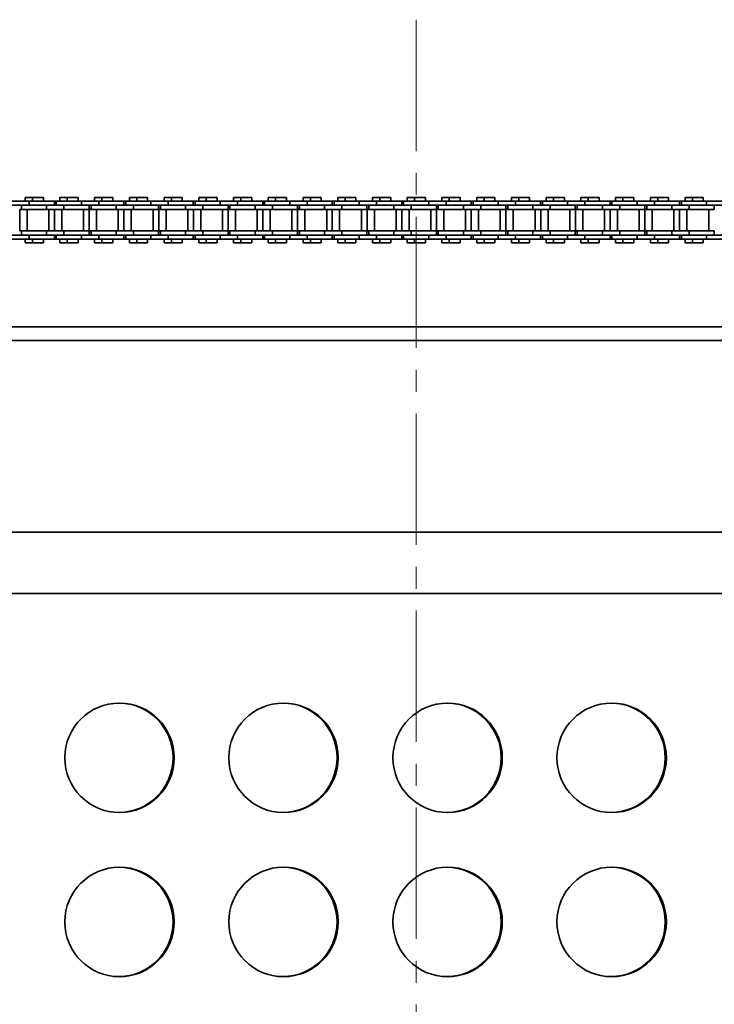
# Model space of a CAD drawing. Header units: millimetres. Extents: x -14862 to 14862, y -10512 to 10512.
# Tile 79 of 199: x -4519 to -4265, y -418 to -59. Entities that reach past the tile are written whole.
import ezdxf

# ---------------------------------------------------------------- set-up
doc = ezdxf.new("R2010")
doc.units = ezdxf.units.MM
doc.header["$LTSCALE"] = 4
doc.linetypes.add('点画线', pattern=[18, 12, -2, 2, -2])
doc.layers.add('中心线层', color=1, linetype='点画线', lineweight=18)
doc.layers.add('几何体', color=7, linetype='Continuous', lineweight=35)

msp = doc.modelspace()

# ---------------------------------------------------------------- linework, layer by layer
at = {"layer": '中心线层'}
msp.add_line((-4373.859, -58.603), (-4373.859, -2808.181), dxfattribs=at)
at = {"layer": '几何体'}
for p, q in [((-4515.293, -124.953), (-4521.642, -124.953)), ((-4516.78, -123.578), (-4516.78, -124.953)), ((-4514.098, -123.578), (-4516.78, -123.578)), ((-4515.293, -124.953), (-4515.293, -126.453)), ((-4506.118, -124.953), (-4515.293, -124.953)), ((-4514.098, -123.578), (-4514.098, -124.953)), ((-4512.118, -123.578), (-4514.098, -123.578)), ((-4510.138, -123.578), (-4512.118, -123.578)), ((-4510.138, -124.953), (-4510.138, -123.578)), ((-4506.118, -126.453), (-4506.118, -124.953)), ((-4505.418, -124.953), (-4506.118, -124.953)), ((-4505.418, -124.953), (-4505.418, -126.453)), ((-4496.243, -124.953), (-4505.418, -124.953)), ((-4504.08, -123.578), (-4504.08, -124.953)), ((-4501.398, -123.578), (-4504.08, -123.578)), ((-4501.398, -123.578), (-4501.398, -124.953)), ((-4499.418, -123.578), (-4501.398, -123.578)), ((-4497.438, -123.578), (-4499.418, -123.578)), ((-4497.438, -124.953), (-4497.438, -123.578)), ((-4496.243, -124.953), (-4496.243, -126.453)), ((-4489.893, -124.953), (-4496.243, -124.953)), ((-4491.38, -123.578), (-4491.38, -124.953)), ((-4488.698, -123.578), (-4491.38, -123.578)), ((-4489.893, -124.953), (-4489.893, -126.453)), ((-4480.718, -124.953), (-4489.893, -124.953)), ((-4488.698, -123.578), (-4488.698, -124.953)), ((-4486.718, -123.578), (-4488.698, -123.578)), ((-4484.738, -123.578), (-4486.718, -123.578)), ((-4484.738, -124.953), (-4484.738, -123.578)), ((-4480.718, -126.453), (-4480.718, -124.953)), ((-4480.018, -124.953), (-4480.718, -124.953)), ((-4480.018, -124.953), (-4480.018, -126.453)), ((-4470.843, -124.953), (-4480.018, -124.953)), ((-4478.679, -123.578), (-4478.679, -124.953)), ((-4475.998, -123.578), (-4478.679, -123.578)), ((-4475.998, -123.578), (-4475.998, -124.953)), ((-4474.018, -123.578), (-4475.998, -123.578)), ((-4472.038, -123.578), (-4474.018, -123.578)), ((-4472.038, -124.953), (-4472.038, -123.578)), ((-4470.843, -124.953), (-4470.843, -126.453)), ((-4464.493, -124.953), (-4470.843, -124.953)), ((-4465.979, -123.578), (-4465.979, -124.953)), ((-4463.298, -123.578), (-4465.979, -123.578)), ((-4464.493, -124.953), (-4464.493, -126.453)), ((-4455.318, -124.953), (-4464.493, -124.953)), ((-4463.298, -123.578), (-4463.298, -124.953)), ((-4461.318, -123.578), (-4463.298, -123.578)), ((-4459.338, -123.578), (-4461.318, -123.578)), ((-4459.338, -124.953), (-4459.338, -123.578)), ((-4455.318, -126.453), (-4455.318, -124.953)), ((-4454.618, -124.953), (-4455.318, -124.953)), ((-4454.618, -124.953), (-4454.618, -126.453)), ((-4445.443, -124.953), (-4454.618, -124.953)), ((-4453.279, -123.578), (-4453.279, -124.953)), ((-4450.598, -123.578), (-4453.279, -123.578)), ((-4450.598, -123.578), (-4450.598, -124.953)), ((-4448.618, -123.578), (-4450.598, -123.578)), ((-4446.638, -123.578), (-4448.618, -123.578)), ((-4446.638, -124.953), (-4446.638, -123.578)), ((-4445.443, -124.953), (-4445.443, -126.453)), ((-4439.093, -124.953), (-4445.443, -124.953)), ((-4440.579, -123.578), (-4440.579, -124.953)), ((-4437.897, -123.578), (-4440.579, -123.578)), ((-4439.093, -124.953), (-4439.093, -126.453)), ((-4429.918, -124.953), (-4439.093, -124.953)), ((-4437.897, -123.578), (-4437.897, -124.953)), ((-4435.918, -123.578), (-4437.897, -123.578)), ((-4433.938, -123.578), (-4435.918, -123.578)), ((-4433.938, -124.953), (-4433.938, -123.578)), ((-4429.918, -126.453), (-4429.918, -124.953)), ((-4429.218, -124.953), (-4429.918, -124.953)), ((-4429.218, -124.953), (-4429.218, -126.453)), ((-4420.043, -124.953), (-4429.218, -124.953)), ((-4427.879, -123.578), (-4427.879, -124.953)), ((-4425.198, -123.578), (-4427.879, -123.578)), ((-4425.198, -123.578), (-4425.198, -124.953)), ((-4423.218, -123.578), (-4425.198, -123.578)), ((-4421.238, -123.578), (-4423.218, -123.578)), ((-4421.238, -124.953), (-4421.238, -123.578)), ((-4420.043, -124.953), (-4420.043, -126.453)), ((-4413.693, -124.953), (-4420.043, -124.953)), ((-4415.179, -123.578), (-4415.179, -124.953)), ((-4412.498, -123.578), (-4415.179, -123.578)), ((-4413.693, -124.953), (-4413.693, -126.453)), ((-4404.518, -124.953), (-4413.693, -124.953)), ((-4412.498, -123.578), (-4412.498, -124.953)), ((-4410.517, -123.578), (-4412.498, -123.578)), ((-4408.538, -123.578), (-4410.517, -123.578)), ((-4408.538, -124.953), (-4408.538, -123.578)), ((-4404.518, -126.453), (-4404.518, -124.953)), ((-4403.818, -124.953), (-4404.518, -124.953)), ((-4403.818, -124.953), (-4403.818, -126.453)), ((-4394.643, -124.953), (-4403.818, -124.953)), ((-4402.479, -123.578), (-4402.479, -124.953)), ((-4399.798, -123.578), (-4402.479, -123.578)), ((-4399.798, -123.578), (-4399.798, -124.953)), ((-4397.818, -123.578), (-4399.798, -123.578)), ((-4395.838, -123.578), (-4397.818, -123.578)), ((-4395.838, -124.953), (-4395.838, -123.578)), ((-4394.643, -124.953), (-4394.643, -126.453)), ((-4388.293, -124.953), (-4394.643, -124.953)), ((-4389.78, -123.578), (-4389.78, -124.953)), ((-4387.098, -123.578), (-4389.78, -123.578)), ((-4388.293, -124.953), (-4388.293, -126.453)), ((-4379.118, -124.953), (-4388.293, -124.953)), ((-4387.098, -123.578), (-4387.098, -124.953)), ((-4385.118, -123.578), (-4387.098, -123.578)), ((-4383.138, -123.578), (-4385.118, -123.578)), ((-4383.138, -124.953), (-4383.138, -123.578)), ((-4379.118, -126.453), (-4379.118, -124.953)), ((-4378.418, -124.953), (-4379.118, -124.953)), ((-4378.418, -124.953), (-4378.418, -126.453)), ((-4369.243, -124.953), (-4378.418, -124.953)), ((-4377.08, -123.578), (-4377.08, -124.953)), ((-4374.398, -123.578), (-4377.08, -123.578)), ((-4374.398, -123.578), (-4374.398, -124.953)), ((-4372.418, -123.578), (-4374.398, -123.578)), ((-4370.438, -123.578), (-4372.418, -123.578)), ((-4370.438, -124.953), (-4370.438, -123.578)), ((-4369.243, -124.953), (-4369.243, -126.453)), ((-4362.893, -124.953), (-4369.243, -124.953)), ((-4364.38, -123.578), (-4364.38, -124.953)), ((-4361.698, -123.578), (-4364.38, -123.578)), ((-4362.893, -124.953), (-4362.893, -126.453)), ((-4353.718, -124.953), (-4362.893, -124.953)), ((-4361.698, -123.578), (-4361.698, -124.953)), ((-4359.718, -123.578), (-4361.698, -123.578)), ((-4357.738, -123.578), (-4359.718, -123.578)), ((-4357.738, -124.953), (-4357.738, -123.578)), ((-4353.718, -126.453), (-4353.718, -124.953)), ((-4353.018, -124.953), (-4353.718, -124.953)), ((-4353.018, -124.953), (-4353.018, -126.453)), ((-4343.843, -124.953), (-4353.018, -124.953)), ((-4351.68, -123.578), (-4351.68, -124.953)), ((-4348.998, -123.578), (-4351.68, -123.578)), ((-4348.998, -123.578), (-4348.998, -124.953)), ((-4347.018, -123.578), (-4348.998, -123.578)), ((-4345.038, -123.578), (-4347.018, -123.578)), ((-4345.038, -124.953), (-4345.038, -123.578)), ((-4343.843, -124.953), (-4343.843, -126.453)), ((-4337.493, -124.953), (-4343.843, -124.953)), ((-4338.98, -123.578), (-4338.98, -124.953)), ((-4336.298, -123.578), (-4338.98, -123.578)), ((-4337.493, -124.953), (-4337.493, -126.453)), ((-4328.318, -124.953), (-4337.493, -124.953)), ((-4336.298, -123.578), (-4336.298, -124.953)), ((-4334.318, -123.578), (-4336.298, -123.578)), ((-4332.338, -123.578), (-4334.318, -123.578)), ((-4332.338, -124.953), (-4332.338, -123.578)), ((-4328.318, -126.453), (-4328.318, -124.953)), ((-4327.618, -124.953), (-4328.318, -124.953)), ((-4327.618, -124.953), (-4327.618, -126.453)), ((-4318.443, -124.953), (-4327.618, -124.953)), ((-4326.279, -123.578), (-4326.279, -124.953)), ((-4323.598, -123.578), (-4326.279, -123.578)), ((-4323.598, -123.578), (-4323.598, -124.953)), ((-4321.618, -123.578), (-4323.598, -123.578)), ((-4319.638, -123.578), (-4321.618, -123.578)), ((-4319.638, -124.953), (-4319.638, -123.578)), ((-4318.443, -124.953), (-4318.443, -126.453)), ((-4312.093, -124.953), (-4318.443, -124.953)), ((-4313.579, -123.578), (-4313.579, -124.953)), ((-4310.898, -123.578), (-4313.579, -123.578)), ((-4312.093, -124.953), (-4312.093, -126.453)), ((-4302.918, -124.953), (-4312.093, -124.953)), ((-4310.898, -123.578), (-4310.898, -124.953)), ((-4308.918, -123.578), (-4310.898, -123.578)), ((-4306.938, -123.578), (-4308.918, -123.578)), ((-4306.938, -124.953), (-4306.938, -123.578)), ((-4302.918, -126.453), (-4302.918, -124.953)), ((-4302.218, -124.953), (-4302.918, -124.953)), ((-4302.218, -124.953), (-4302.218, -126.453)), ((-4293.043, -124.953), (-4302.218, -124.953)), ((-4300.879, -123.578), (-4300.879, -124.953)), ((-4298.198, -123.578), (-4300.879, -123.578)), ((-4298.198, -123.578), (-4298.198, -124.953)), ((-4296.218, -123.578), (-4298.198, -123.578)), ((-4294.238, -123.578), (-4296.218, -123.578)), ((-4294.238, -124.953), (-4294.238, -123.578)), ((-4293.043, -124.953), (-4293.043, -126.453)), ((-4286.693, -124.953), (-4293.043, -124.953)), ((-4288.179, -123.578), (-4288.179, -124.953)), ((-4285.498, -123.578), (-4288.179, -123.578)), ((-4286.693, -124.953), (-4286.693, -126.453)), ((-4277.518, -124.953), (-4286.693, -124.953)), ((-4285.498, -123.578), (-4285.498, -124.953)), ((-4283.518, -123.578), (-4285.498, -123.578)), ((-4281.538, -123.578), (-4283.518, -123.578)), ((-4281.538, -124.953), (-4281.538, -123.578)), ((-4277.518, -126.453), (-4277.518, -124.953)), ((-4276.818, -124.953), (-4277.518, -124.953)), ((-4276.818, -124.953), (-4276.818, -126.453)), ((-4267.643, -124.953), (-4276.818, -124.953)), ((-4275.479, -123.578), (-4275.479, -124.953)), ((-4272.798, -123.578), (-4275.479, -123.578)), ((-4272.798, -123.578), (-4272.798, -124.953)), ((-4270.818, -123.578), (-4272.798, -123.578)), ((-4268.838, -123.578), (-4270.818, -123.578)), ((-4268.838, -124.953), (-4268.838, -123.578)), ((-4267.643, -124.953), (-4267.643, -126.453)), ((-4261.293, -124.953), (-4267.643, -124.953)), ((-4515.293, -126.453), (-4521.642, -126.453)), ((-4518.775, -127.953), (-4518.775, -135.803)), ((-4518.118, -127.953), (-4518.775, -127.953)), ((-4518.118, -126.453), (-4518.118, -127.953)), ((-4508.943, -127.953), (-4518.118, -127.953)), ((-4516.093, -127.953), (-4516.093, -135.803)), ((-4508.943, -126.453), (-4515.293, -126.453)), ((-4508.943, -126.453), (-4515.293, -126.453)), ((-4508.943, -126.453), (-4508.943, -127.953)), ((-4502.593, -126.453), (-4508.943, -126.453)), ((-4502.593, -127.953), (-4508.943, -127.953)), ((-4508.143, -135.803), (-4508.143, -127.953)), ((-4506.075, -127.953), (-4506.075, -135.803)), ((-4503.393, -127.953), (-4503.393, -135.803)), ((-4502.593, -126.453), (-4502.593, -127.953)), ((-4496.243, -126.453), (-4502.593, -126.453)), ((-4496.243, -126.453), (-4502.593, -126.453)), ((-4493.418, -127.953), (-4502.593, -127.953)), ((-4489.893, -126.453), (-4496.243, -126.453)), ((-4495.443, -135.803), (-4495.443, -127.953)), ((-4493.418, -127.953), (-4493.418, -126.453)), ((-4493.375, -127.953), (-4493.375, -135.803)), ((-4492.718, -127.953), (-4493.375, -127.953)), ((-4492.718, -126.453), (-4492.718, -127.953)), ((-4483.543, -127.953), (-4492.718, -127.953)), ((-4490.693, -127.953), (-4490.693, -135.803)), ((-4483.543, -126.453), (-4489.893, -126.453)), ((-4483.543, -126.453), (-4489.893, -126.453)), ((-4483.543, -126.453), (-4483.543, -127.953)), ((-4477.193, -126.453), (-4483.543, -126.453)), ((-4477.193, -127.953), (-4483.543, -127.953)), ((-4482.743, -135.803), (-4482.743, -127.953)), ((-4480.675, -127.953), (-4480.675, -135.803)), ((-4477.993, -127.953), (-4477.993, -135.803)), ((-4477.193, -126.453), (-4477.193, -127.953)), ((-4470.843, -126.453), (-4477.193, -126.453)), ((-4470.843, -126.453), (-4477.193, -126.453)), ((-4468.018, -127.953), (-4477.193, -127.953)), ((-4464.493, -126.453), (-4470.843, -126.453)), ((-4470.043, -135.803), (-4470.043, -127.953)), ((-4468.018, -127.953), (-4468.018, -126.453)), ((-4467.974, -127.953), (-4467.974, -135.803)), ((-4467.318, -127.953), (-4467.974, -127.953)), ((-4467.318, -126.453), (-4467.318, -127.953)), ((-4458.143, -127.953), (-4467.318, -127.953)), ((-4465.293, -127.953), (-4465.293, -135.803)), ((-4458.143, -126.453), (-4464.493, -126.453)), ((-4458.143, -126.453), (-4464.493, -126.453)), ((-4458.143, -126.453), (-4458.143, -127.953)), ((-4451.793, -126.453), (-4458.143, -126.453)), ((-4451.793, -127.953), (-4458.143, -127.953)), ((-4457.343, -135.803), (-4457.343, -127.953)), ((-4455.274, -127.953), (-4455.274, -135.803)), ((-4452.593, -127.953), (-4452.593, -135.803)), ((-4451.793, -126.453), (-4451.793, -127.953)), ((-4445.443, -126.453), (-4451.793, -126.453)), ((-4445.443, -126.453), (-4451.793, -126.453)), ((-4442.618, -127.953), (-4451.793, -127.953)), ((-4439.093, -126.453), (-4445.443, -126.453)), ((-4444.643, -135.803), (-4444.643, -127.953)), ((-4442.618, -127.953), (-4442.618, -126.453)), ((-4442.574, -127.953), (-4442.574, -135.803)), ((-4441.918, -127.953), (-4442.574, -127.953)), ((-4441.918, -126.453), (-4441.918, -127.953)), ((-4432.743, -127.953), (-4441.918, -127.953)), ((-4439.893, -127.953), (-4439.893, -135.803)), ((-4432.743, -126.453), (-4439.093, -126.453)), ((-4432.743, -126.453), (-4439.093, -126.453)), ((-4432.743, -126.453), (-4432.743, -127.953)), ((-4426.393, -126.453), (-4432.743, -126.453)), ((-4426.393, -127.953), (-4432.743, -127.953)), ((-4431.943, -135.803), (-4431.943, -127.953)), ((-4429.874, -127.953), (-4429.874, -135.803)), ((-4427.192, -127.953), (-4427.192, -135.803)), ((-4426.393, -126.453), (-4426.393, -127.953)), ((-4420.043, -126.453), (-4426.393, -126.453)), ((-4420.043, -126.453), (-4426.393, -126.453)), ((-4417.218, -127.953), (-4426.393, -127.953)), ((-4413.693, -126.453), (-4420.043, -126.453)), ((-4419.243, -135.803), (-4419.243, -127.953)), ((-4417.218, -127.953), (-4417.218, -126.453)), ((-4417.174, -127.953), (-4417.174, -135.803)), ((-4416.518, -127.953), (-4417.174, -127.953)), ((-4416.518, -126.453), (-4416.518, -127.953)), ((-4407.343, -127.953), (-4416.518, -127.953)), ((-4414.493, -127.953), (-4414.493, -135.803)), ((-4407.343, -126.453), (-4413.693, -126.453)), ((-4407.343, -126.453), (-4413.693, -126.453)), ((-4407.343, -126.453), (-4407.343, -127.953)), ((-4400.993, -126.453), (-4407.343, -126.453)), ((-4400.993, -127.953), (-4407.343, -127.953)), ((-4406.543, -135.803), (-4406.543, -127.953)), ((-4404.474, -127.953), (-4404.474, -135.803)), ((-4401.793, -127.953), (-4401.793, -135.803)), ((-4400.993, -126.453), (-4400.993, -127.953)), ((-4394.643, -126.453), (-4400.993, -126.453)), ((-4394.643, -126.453), (-4400.993, -126.453)), ((-4391.818, -127.953), (-4400.993, -127.953)), ((-4388.293, -126.453), (-4394.643, -126.453)), ((-4393.843, -135.803), (-4393.843, -127.953)), ((-4391.818, -127.953), (-4391.818, -126.453)), ((-4391.774, -127.953), (-4391.774, -135.803)), ((-4391.118, -127.953), (-4391.774, -127.953)), ((-4391.118, -126.453), (-4391.118, -127.953)), ((-4381.943, -127.953), (-4391.118, -127.953)), ((-4389.093, -127.953), (-4389.093, -135.803)), ((-4381.943, -126.453), (-4388.293, -126.453)), ((-4381.943, -126.453), (-4388.293, -126.453)), ((-4381.943, -126.453), (-4381.943, -127.953)), ((-4375.593, -126.453), (-4381.943, -126.453)), ((-4375.593, -127.953), (-4381.943, -127.953)), ((-4381.143, -135.803), (-4381.143, -127.953)), ((-4379.074, -127.953), (-4379.074, -135.803)), ((-4376.393, -127.953), (-4376.393, -135.803)), ((-4375.593, -126.453), (-4375.593, -127.953)), ((-4369.243, -126.453), (-4375.593, -126.453)), ((-4369.243, -126.453), (-4375.593, -126.453)), ((-4366.418, -127.953), (-4375.593, -127.953)), ((-4362.893, -126.453), (-4369.243, -126.453)), ((-4368.443, -135.803), (-4368.443, -127.953)), ((-4366.418, -127.953), (-4366.418, -126.453)), ((-4366.375, -127.953), (-4366.375, -135.803)), ((-4365.718, -127.953), (-4366.375, -127.953)), ((-4365.718, -126.453), (-4365.718, -127.953)), ((-4356.543, -127.953), (-4365.718, -127.953)), ((-4363.693, -127.953), (-4363.693, -135.803)), ((-4356.543, -126.453), (-4362.893, -126.453)), ((-4356.543, -126.453), (-4362.893, -126.453)), ((-4356.543, -126.453), (-4356.543, -127.953)), ((-4350.193, -126.453), (-4356.543, -126.453)), ((-4350.193, -127.953), (-4356.543, -127.953)), ((-4355.743, -135.803), (-4355.743, -127.953)), ((-4353.675, -127.953), (-4353.675, -135.803)), ((-4350.993, -127.953), (-4350.993, -135.803)), ((-4350.193, -126.453), (-4350.193, -127.953)), ((-4343.843, -126.453), (-4350.193, -126.453)), ((-4343.843, -126.453), (-4350.193, -126.453)), ((-4341.018, -127.953), (-4350.193, -127.953)), ((-4337.493, -126.453), (-4343.843, -126.453)), ((-4343.043, -135.803), (-4343.043, -127.953)), ((-4341.018, -127.953), (-4341.018, -126.453)), ((-4340.975, -127.953), (-4340.975, -135.803)), ((-4340.318, -127.953), (-4340.975, -127.953)), ((-4340.318, -126.453), (-4340.318, -127.953)), ((-4331.143, -127.953), (-4340.318, -127.953)), ((-4338.293, -127.953), (-4338.293, -135.803)), ((-4331.143, -126.453), (-4337.493, -126.453)), ((-4331.143, -126.453), (-4337.493, -126.453)), ((-4331.143, -126.453), (-4331.143, -127.953)), ((-4324.793, -126.453), (-4331.143, -126.453)), ((-4324.793, -127.953), (-4331.143, -127.953)), ((-4330.343, -135.803), (-4330.343, -127.953)), ((-4328.275, -127.953), (-4328.275, -135.803)), ((-4325.593, -127.953), (-4325.593, -135.803)), ((-4324.793, -126.453), (-4324.793, -127.953)), ((-4318.443, -126.453), (-4324.793, -126.453)), ((-4318.443, -126.453), (-4324.793, -126.453)), ((-4315.618, -127.953), (-4324.793, -127.953)), ((-4312.093, -126.453), (-4318.443, -126.453)), ((-4317.643, -135.803), (-4317.643, -127.953)), ((-4315.618, -127.953), (-4315.618, -126.453)), ((-4315.574, -127.953), (-4315.574, -135.803)), ((-4314.918, -127.953), (-4315.574, -127.953)), ((-4314.918, -126.453), (-4314.918, -127.953)), ((-4305.743, -127.953), (-4314.918, -127.953)), ((-4312.893, -127.953), (-4312.893, -135.803)), ((-4305.743, -126.453), (-4312.093, -126.453)), ((-4305.743, -126.453), (-4312.093, -126.453)), ((-4305.743, -126.453), (-4305.743, -127.953)), ((-4299.393, -126.453), (-4305.743, -126.453)), ((-4299.393, -127.953), (-4305.743, -127.953)), ((-4304.943, -135.803), (-4304.943, -127.953)), ((-4302.874, -127.953), (-4302.874, -135.803)), ((-4300.193, -127.953), (-4300.193, -135.803)), ((-4299.393, -126.453), (-4299.393, -127.953)), ((-4293.043, -126.453), (-4299.393, -126.453)), ((-4293.043, -126.453), (-4299.393, -126.453)), ((-4290.218, -127.953), (-4299.393, -127.953)), ((-4286.693, -126.453), (-4293.043, -126.453)), ((-4292.243, -135.803), (-4292.243, -127.953)), ((-4290.218, -127.953), (-4290.218, -126.453)), ((-4290.174, -127.953), (-4290.174, -135.803)), ((-4289.518, -127.953), (-4290.174, -127.953)), ((-4289.518, -126.453), (-4289.518, -127.953)), ((-4280.343, -127.953), (-4289.518, -127.953)), ((-4287.493, -127.953), (-4287.493, -135.803)), ((-4280.343, -126.453), (-4286.693, -126.453)), ((-4280.343, -126.453), (-4286.693, -126.453)), ((-4280.343, -126.453), (-4280.343, -127.953)), ((-4273.993, -126.453), (-4280.343, -126.453)), ((-4273.993, -127.953), (-4280.343, -127.953)), ((-4279.543, -135.803), (-4279.543, -127.953)), ((-4277.474, -127.953), (-4277.474, -135.803)), ((-4274.793, -127.953), (-4274.793, -135.803)), ((-4273.993, -126.453), (-4273.993, -127.953)), ((-4267.643, -126.453), (-4273.993, -126.453)), ((-4267.643, -126.453), (-4273.993, -126.453)), ((-4264.818, -127.953), (-4273.993, -127.953)), ((-4261.293, -126.453), (-4267.643, -126.453)), ((-4266.843, -135.803), (-4266.843, -127.953)), ((-4264.818, -127.953), (-4264.818, -126.453)), ((-4518.118, -135.803), (-4518.775, -135.803)), ((-4518.118, -135.803), (-4518.118, -137.303)), ((-4508.943, -135.803), (-4518.118, -135.803)), ((-4508.943, -137.303), (-4508.943, -135.803)), ((-4502.593, -135.803), (-4508.943, -135.803)), ((-4502.593, -137.303), (-4502.593, -135.803)), ((-4493.418, -135.803), (-4502.593, -135.803)), ((-4493.418, -137.303), (-4493.418, -135.803)), ((-4492.718, -135.803), (-4493.375, -135.803)), ((-4492.718, -135.803), (-4492.718, -137.303)), ((-4483.543, -135.803), (-4492.718, -135.803)), ((-4483.543, -137.303), (-4483.543, -135.803)), ((-4477.193, -135.803), (-4483.543, -135.803)), ((-4477.193, -137.303), (-4477.193, -135.803)), ((-4468.018, -135.803), (-4477.193, -135.803)), ((-4468.018, -137.303), (-4468.018, -135.803)), ((-4467.318, -135.803), (-4467.974, -135.803)), ((-4467.318, -135.803), (-4467.318, -137.303)), ((-4458.143, -135.803), (-4467.318, -135.803)), ((-4458.143, -137.303), (-4458.143, -135.803)), ((-4451.793, -135.803), (-4458.143, -135.803)), ((-4451.793, -137.303), (-4451.793, -135.803)), ((-4442.618, -135.803), (-4451.793, -135.803)), ((-4442.618, -137.303), (-4442.618, -135.803)), ((-4441.918, -135.803), (-4442.574, -135.803)), ((-4441.918, -135.803), (-4441.918, -137.303)), ((-4432.743, -135.803), (-4441.918, -135.803)), ((-4432.743, -137.303), (-4432.743, -135.803)), ((-4426.393, -135.803), (-4432.743, -135.803)), ((-4426.393, -137.303), (-4426.393, -135.803)), ((-4417.218, -135.803), (-4426.393, -135.803)), ((-4417.218, -137.303), (-4417.218, -135.803)), ((-4416.518, -135.803), (-4417.174, -135.803)), ((-4416.518, -135.803), (-4416.518, -137.303)), ((-4407.343, -135.803), (-4416.518, -135.803)), ((-4407.343, -137.303), (-4407.343, -135.803)), ((-4400.993, -135.803), (-4407.343, -135.803)), ((-4400.993, -137.303), (-4400.993, -135.803)), ((-4391.818, -135.803), (-4400.993, -135.803)), ((-4391.818, -137.303), (-4391.818, -135.803)), ((-4391.118, -135.803), (-4391.774, -135.803)), ((-4391.118, -135.803), (-4391.118, -137.303)), ((-4381.943, -135.803), (-4391.118, -135.803)), ((-4381.943, -137.303), (-4381.943, -135.803)), ((-4375.593, -135.803), (-4381.943, -135.803)), ((-4375.593, -137.303), (-4375.593, -135.803)), ((-4366.418, -135.803), (-4375.593, -135.803)), ((-4366.418, -137.303), (-4366.418, -135.803)), ((-4365.718, -135.803), (-4366.375, -135.803)), ((-4365.718, -135.803), (-4365.718, -137.303)), ((-4356.543, -135.803), (-4365.718, -135.803)), ((-4356.543, -137.303), (-4356.543, -135.803)), ((-4350.193, -135.803), (-4356.543, -135.803)), ((-4350.193, -137.303), (-4350.193, -135.803)), ((-4341.018, -135.803), (-4350.193, -135.803)), ((-4341.018, -137.303), (-4341.018, -135.803)), ((-4340.318, -135.803), (-4340.975, -135.803)), ((-4340.318, -135.803), (-4340.318, -137.303)), ((-4331.143, -135.803), (-4340.318, -135.803)), ((-4331.143, -137.303), (-4331.143, -135.803)), ((-4324.793, -135.803), (-4331.143, -135.803)), ((-4324.793, -137.303), (-4324.793, -135.803)), ((-4315.618, -135.803), (-4324.793, -135.803)), ((-4315.618, -137.303), (-4315.618, -135.803)), ((-4314.918, -135.803), (-4315.574, -135.803)), ((-4314.918, -135.803), (-4314.918, -137.303)), ((-4305.743, -135.803), (-4314.918, -135.803)), ((-4305.743, -137.303), (-4305.743, -135.803)), ((-4299.393, -135.803), (-4305.743, -135.803)), ((-4299.393, -137.303), (-4299.393, -135.803)), ((-4290.218, -135.803), (-4299.393, -135.803)), ((-4290.218, -137.303), (-4290.218, -135.803)), ((-4289.518, -135.803), (-4290.174, -135.803)), ((-4289.518, -135.803), (-4289.518, -137.303)), ((-4280.343, -135.803), (-4289.518, -135.803)), ((-4280.343, -137.303), (-4280.343, -135.803)), ((-4273.993, -135.803), (-4280.343, -135.803)), ((-4273.993, -137.303), (-4273.993, -135.803)), ((-4264.818, -135.803), (-4273.993, -135.803)), ((-4264.818, -137.303), (-4264.818, -135.803)), ((-4515.293, -137.303), (-4521.642, -137.303)), ((-4515.293, -138.803), (-4521.642, -138.803)), ((-4516.78, -138.803), (-4516.78, -140.178)), ((-4514.098, -140.178), (-4516.78, -140.178)), ((-4508.943, -137.303), (-4515.293, -137.303)), ((-4515.293, -138.803), (-4515.293, -137.303)), ((-4508.943, -137.303), (-4515.293, -137.303)), ((-4506.118, -138.803), (-4515.293, -138.803)), ((-4514.098, -138.803), (-4514.098, -140.178)), ((-4512.118, -140.178), (-4514.098, -140.178)), ((-4510.138, -140.178), (-4512.118, -140.178)), ((-4510.138, -140.178), (-4510.138, -138.803)), ((-4502.593, -137.303), (-4508.943, -137.303)), ((-4506.118, -138.803), (-4506.118, -137.303)), ((-4505.418, -138.803), (-4506.118, -138.803)), ((-4505.418, -137.303), (-4505.418, -138.803)), ((-4496.243, -138.803), (-4505.418, -138.803)), ((-4504.08, -138.803), (-4504.08, -140.178)), ((-4501.398, -140.178), (-4504.08, -140.178)), ((-4496.243, -137.303), (-4502.593, -137.303)), ((-4496.243, -137.303), (-4502.593, -137.303)), ((-4501.398, -138.803), (-4501.398, -140.178)), ((-4499.418, -140.178), (-4501.398, -140.178)), ((-4497.438, -140.178), (-4499.418, -140.178)), ((-4497.438, -140.178), (-4497.438, -138.803)), ((-4496.243, -138.803), (-4496.243, -137.303)), ((-4489.893, -137.303), (-4496.243, -137.303)), ((-4489.893, -138.803), (-4496.243, -138.803)), ((-4491.38, -138.803), (-4491.38, -140.178)), ((-4488.698, -140.178), (-4491.38, -140.178)), ((-4483.543, -137.303), (-4489.893, -137.303)), ((-4489.893, -138.803), (-4489.893, -137.303)), ((-4483.543, -137.303), (-4489.893, -137.303)), ((-4480.718, -138.803), (-4489.893, -138.803)), ((-4488.698, -138.803), (-4488.698, -140.178)), ((-4486.718, -140.178), (-4488.698, -140.178)), ((-4484.738, -140.178), (-4486.718, -140.178)), ((-4484.738, -140.178), (-4484.738, -138.803)), ((-4477.193, -137.303), (-4483.543, -137.303)), ((-4480.718, -138.803), (-4480.718, -137.303)), ((-4480.018, -138.803), (-4480.718, -138.803)), ((-4480.018, -137.303), (-4480.018, -138.803)), ((-4470.843, -138.803), (-4480.018, -138.803)), ((-4478.679, -138.803), (-4478.679, -140.178)), ((-4475.998, -140.178), (-4478.679, -140.178)), ((-4470.843, -137.303), (-4477.193, -137.303)), ((-4470.843, -137.303), (-4477.193, -137.303)), ((-4475.998, -138.803), (-4475.998, -140.178)), ((-4474.018, -140.178), (-4475.998, -140.178)), ((-4472.038, -140.178), (-4474.018, -140.178)), ((-4472.038, -140.178), (-4472.038, -138.803)), ((-4470.843, -138.803), (-4470.843, -137.303)), ((-4464.493, -137.303), (-4470.843, -137.303)), ((-4464.493, -138.803), (-4470.843, -138.803)), ((-4465.979, -138.803), (-4465.979, -140.178)), ((-4463.298, -140.178), (-4465.979, -140.178)), ((-4458.143, -137.303), (-4464.493, -137.303)), ((-4464.493, -138.803), (-4464.493, -137.303)), ((-4458.143, -137.303), (-4464.493, -137.303)), ((-4455.318, -138.803), (-4464.493, -138.803)), ((-4463.298, -138.803), (-4463.298, -140.178)), ((-4461.318, -140.178), (-4463.298, -140.178)), ((-4459.338, -140.178), (-4461.318, -140.178)), ((-4459.338, -140.178), (-4459.338, -138.803)), ((-4451.793, -137.303), (-4458.143, -137.303)), ((-4455.318, -138.803), (-4455.318, -137.303)), ((-4454.618, -138.803), (-4455.318, -138.803)), ((-4454.618, -137.303), (-4454.618, -138.803)), ((-4445.443, -138.803), (-4454.618, -138.803)), ((-4453.279, -138.803), (-4453.279, -140.178)), ((-4450.598, -140.178), (-4453.279, -140.178)), ((-4445.443, -137.303), (-4451.793, -137.303)), ((-4445.443, -137.303), (-4451.793, -137.303)), ((-4450.598, -138.803), (-4450.598, -140.178)), ((-4448.618, -140.178), (-4450.598, -140.178)), ((-4446.638, -140.178), (-4448.618, -140.178)), ((-4446.638, -140.178), (-4446.638, -138.803)), ((-4445.443, -138.803), (-4445.443, -137.303)), ((-4439.093, -137.303), (-4445.443, -137.303)), ((-4439.093, -138.803), (-4445.443, -138.803)), ((-4440.579, -138.803), (-4440.579, -140.178)), ((-4437.897, -140.178), (-4440.579, -140.178)), ((-4432.743, -137.303), (-4439.093, -137.303)), ((-4439.093, -138.803), (-4439.093, -137.303)), ((-4432.743, -137.303), (-4439.093, -137.303)), ((-4429.918, -138.803), (-4439.093, -138.803)), ((-4437.897, -138.803), (-4437.897, -140.178)), ((-4435.918, -140.178), (-4437.897, -140.178)), ((-4433.938, -140.178), (-4435.918, -140.178)), ((-4433.938, -140.178), (-4433.938, -138.803)), ((-4426.393, -137.303), (-4432.743, -137.303)), ((-4429.918, -138.803), (-4429.918, -137.303)), ((-4429.218, -138.803), (-4429.918, -138.803)), ((-4429.218, -137.303), (-4429.218, -138.803)), ((-4420.043, -138.803), (-4429.218, -138.803)), ((-4427.879, -138.803), (-4427.879, -140.178)), ((-4425.198, -140.178), (-4427.879, -140.178)), ((-4420.043, -137.303), (-4426.393, -137.303)), ((-4420.043, -137.303), (-4426.393, -137.303)), ((-4425.198, -138.803), (-4425.198, -140.178)), ((-4423.218, -140.178), (-4425.198, -140.178)), ((-4421.238, -140.178), (-4423.218, -140.178)), ((-4421.238, -140.178), (-4421.238, -138.803)), ((-4420.043, -138.803), (-4420.043, -137.303)), ((-4413.693, -137.303), (-4420.043, -137.303)), ((-4413.693, -138.803), (-4420.043, -138.803)), ((-4415.179, -138.803), (-4415.179, -140.178)), ((-4412.498, -140.178), (-4415.179, -140.178)), ((-4407.343, -137.303), (-4413.693, -137.303)), ((-4413.693, -138.803), (-4413.693, -137.303)), ((-4407.343, -137.303), (-4413.693, -137.303)), ((-4404.518, -138.803), (-4413.693, -138.803)), ((-4412.498, -138.803), (-4412.498, -140.178)), ((-4410.517, -140.178), (-4412.498, -140.178)), ((-4408.538, -140.178), (-4410.517, -140.178)), ((-4408.538, -140.178), (-4408.538, -138.803)), ((-4400.993, -137.303), (-4407.343, -137.303)), ((-4404.518, -138.803), (-4404.518, -137.303)), ((-4403.818, -138.803), (-4404.518, -138.803)), ((-4403.818, -137.303), (-4403.818, -138.803)), ((-4394.643, -138.803), (-4403.818, -138.803)), ((-4402.479, -138.803), (-4402.479, -140.178)), ((-4399.798, -140.178), (-4402.479, -140.178)), ((-4394.643, -137.303), (-4400.993, -137.303)), ((-4394.643, -137.303), (-4400.993, -137.303)), ((-4399.798, -138.803), (-4399.798, -140.178)), ((-4397.818, -140.178), (-4399.798, -140.178)), ((-4395.838, -140.178), (-4397.818, -140.178)), ((-4395.838, -140.178), (-4395.838, -138.803)), ((-4394.643, -138.803), (-4394.643, -137.303)), ((-4388.293, -137.303), (-4394.643, -137.303)), ((-4388.293, -138.803), (-4394.643, -138.803)), ((-4389.78, -138.803), (-4389.78, -140.178)), ((-4387.098, -140.178), (-4389.78, -140.178)), ((-4381.943, -137.303), (-4388.293, -137.303)), ((-4388.293, -138.803), (-4388.293, -137.303)), ((-4381.943, -137.303), (-4388.293, -137.303)), ((-4379.118, -138.803), (-4388.293, -138.803)), ((-4387.098, -138.803), (-4387.098, -140.178)), ((-4385.118, -140.178), (-4387.098, -140.178)), ((-4383.138, -140.178), (-4385.118, -140.178)), ((-4383.138, -140.178), (-4383.138, -138.803)), ((-4375.593, -137.303), (-4381.943, -137.303)), ((-4379.118, -138.803), (-4379.118, -137.303)), ((-4378.418, -138.803), (-4379.118, -138.803)), ((-4378.418, -137.303), (-4378.418, -138.803)), ((-4369.243, -138.803), (-4378.418, -138.803)), ((-4377.08, -138.803), (-4377.08, -140.178)), ((-4374.398, -140.178), (-4377.08, -140.178)), ((-4369.243, -137.303), (-4375.593, -137.303)), ((-4369.243, -137.303), (-4375.593, -137.303)), ((-4374.398, -138.803), (-4374.398, -140.178)), ((-4372.418, -140.178), (-4374.398, -140.178)), ((-4370.438, -140.178), (-4372.418, -140.178)), ((-4370.438, -140.178), (-4370.438, -138.803)), ((-4369.243, -138.803), (-4369.243, -137.303)), ((-4362.893, -137.303), (-4369.243, -137.303)), ((-4362.893, -138.803), (-4369.243, -138.803)), ((-4364.38, -138.803), (-4364.38, -140.178)), ((-4361.698, -140.178), (-4364.38, -140.178)), ((-4356.543, -137.303), (-4362.893, -137.303)), ((-4362.893, -138.803), (-4362.893, -137.303)), ((-4356.543, -137.303), (-4362.893, -137.303)), ((-4353.718, -138.803), (-4362.893, -138.803)), ((-4361.698, -138.803), (-4361.698, -140.178)), ((-4359.718, -140.178), (-4361.698, -140.178)), ((-4357.738, -140.178), (-4359.718, -140.178)), ((-4357.738, -140.178), (-4357.738, -138.803)), ((-4350.193, -137.303), (-4356.543, -137.303)), ((-4353.718, -138.803), (-4353.718, -137.303)), ((-4353.018, -138.803), (-4353.718, -138.803)), ((-4353.018, -137.303), (-4353.018, -138.803)), ((-4343.843, -138.803), (-4353.018, -138.803)), ((-4351.68, -138.803), (-4351.68, -140.178)), ((-4348.998, -140.178), (-4351.68, -140.178)), ((-4343.843, -137.303), (-4350.193, -137.303)), ((-4343.843, -137.303), (-4350.193, -137.303)), ((-4348.998, -138.803), (-4348.998, -140.178)), ((-4347.018, -140.178), (-4348.998, -140.178)), ((-4345.038, -140.178), (-4347.018, -140.178)), ((-4345.038, -140.178), (-4345.038, -138.803)), ((-4343.843, -138.803), (-4343.843, -137.303)), ((-4337.493, -137.303), (-4343.843, -137.303)), ((-4337.493, -138.803), (-4343.843, -138.803)), ((-4338.98, -138.803), (-4338.98, -140.178)), ((-4336.298, -140.178), (-4338.98, -140.178)), ((-4331.143, -137.303), (-4337.493, -137.303)), ((-4337.493, -138.803), (-4337.493, -137.303)), ((-4331.143, -137.303), (-4337.493, -137.303)), ((-4328.318, -138.803), (-4337.493, -138.803)), ((-4336.298, -138.803), (-4336.298, -140.178)), ((-4334.318, -140.178), (-4336.298, -140.178)), ((-4332.338, -140.178), (-4334.318, -140.178)), ((-4332.338, -140.178), (-4332.338, -138.803)), ((-4324.793, -137.303), (-4331.143, -137.303)), ((-4328.318, -138.803), (-4328.318, -137.303)), ((-4327.618, -138.803), (-4328.318, -138.803)), ((-4327.618, -137.303), (-4327.618, -138.803)), ((-4318.443, -138.803), (-4327.618, -138.803)), ((-4326.279, -138.803), (-4326.279, -140.178)), ((-4323.598, -140.178), (-4326.279, -140.178)), ((-4318.443, -137.303), (-4324.793, -137.303)), ((-4318.443, -137.303), (-4324.793, -137.303)), ((-4323.598, -138.803), (-4323.598, -140.178)), ((-4321.618, -140.178), (-4323.598, -140.178)), ((-4319.638, -140.178), (-4321.618, -140.178)), ((-4319.638, -140.178), (-4319.638, -138.803)), ((-4318.443, -138.803), (-4318.443, -137.303)), ((-4312.093, -137.303), (-4318.443, -137.303)), ((-4312.093, -138.803), (-4318.443, -138.803)), ((-4313.579, -138.803), (-4313.579, -140.178)), ((-4310.898, -140.178), (-4313.579, -140.178)), ((-4305.743, -137.303), (-4312.093, -137.303)), ((-4312.093, -138.803), (-4312.093, -137.303)), ((-4305.743, -137.303), (-4312.093, -137.303)), ((-4302.918, -138.803), (-4312.093, -138.803)), ((-4310.898, -138.803), (-4310.898, -140.178)), ((-4308.918, -140.178), (-4310.898, -140.178)), ((-4306.938, -140.178), (-4308.918, -140.178)), ((-4306.938, -140.178), (-4306.938, -138.803)), ((-4299.393, -137.303), (-4305.743, -137.303)), ((-4302.918, -138.803), (-4302.918, -137.303)), ((-4302.218, -138.803), (-4302.918, -138.803)), ((-4302.218, -137.303), (-4302.218, -138.803)), ((-4293.043, -138.803), (-4302.218, -138.803)), ((-4300.879, -138.803), (-4300.879, -140.178)), ((-4298.198, -140.178), (-4300.879, -140.178)), ((-4293.043, -137.303), (-4299.393, -137.303)), ((-4293.043, -137.303), (-4299.393, -137.303)), ((-4298.198, -138.803), (-4298.198, -140.178)), ((-4296.218, -140.178), (-4298.198, -140.178)), ((-4294.238, -140.178), (-4296.218, -140.178)), ((-4294.238, -140.178), (-4294.238, -138.803)), ((-4293.043, -138.803), (-4293.043, -137.303)), ((-4286.693, -137.303), (-4293.043, -137.303)), ((-4286.693, -138.803), (-4293.043, -138.803)), ((-4288.179, -138.803), (-4288.179, -140.178)), ((-4285.498, -140.178), (-4288.179, -140.178)), ((-4280.343, -137.303), (-4286.693, -137.303)), ((-4286.693, -138.803), (-4286.693, -137.303)), ((-4280.343, -137.303), (-4286.693, -137.303)), ((-4277.518, -138.803), (-4286.693, -138.803)), ((-4285.498, -138.803), (-4285.498, -140.178)), ((-4283.518, -140.178), (-4285.498, -140.178)), ((-4281.538, -140.178), (-4283.518, -140.178)), ((-4281.538, -140.178), (-4281.538, -138.803)), ((-4273.993, -137.303), (-4280.343, -137.303)), ((-4277.518, -138.803), (-4277.518, -137.303)), ((-4276.818, -138.803), (-4277.518, -138.803)), ((-4276.818, -137.303), (-4276.818, -138.803)), ((-4267.643, -138.803), (-4276.818, -138.803)), ((-4275.479, -138.803), (-4275.479, -140.178)), ((-4272.798, -140.178), (-4275.479, -140.178)), ((-4267.643, -137.303), (-4273.993, -137.303)), ((-4267.643, -137.303), (-4273.993, -137.303)), ((-4272.798, -138.803), (-4272.798, -140.178)), ((-4270.818, -140.178), (-4272.798, -140.178)), ((-4268.838, -140.178), (-4270.818, -140.178)), ((-4268.838, -140.178), (-4268.838, -138.803)), ((-4267.643, -138.803), (-4267.643, -137.303)), ((-4261.293, -137.303), (-4267.643, -137.303)), ((-4261.293, -138.803), (-4267.643, -138.803)), ((-4889.364, -170.88), (-3813.86, -170.88)), ((-2558.859, -175.88), (-4788.579, -175.88)), ((-2558.859, -245.88), (-4788.579, -245.88)), ((-4788.579, -268.38), (-3912.363, -268.38))]:
    msp.add_line(p, q, dxfattribs=at)
for centre in [(-4482.307, -328.379), (-4422.312, -328.379), (-4362.318, -328.379), (-4302.325, -328.379), (-4482.307, -388.379), (-4422.312, -388.379), (-4362.318, -388.379), (-4302.325, -388.379)]:
    msp.add_circle(centre, 19.999, dxfattribs=at)
for centre, start, end in [((-4482.73, -328.38), 270.61041, 89.38959), ((-4422.736, -328.38), 270.60948, 89.39052), ((-4362.742, -328.38), 270.60856, 89.39144), ((-4302.748, -328.38), 270.61041, 89.38959), ((-4482.73, -388.38), 270.61006, 89.38994), ((-4422.736, -388.38), 270.60914, 89.39086), ((-4362.742, -388.38), 270.60822, 89.39178), ((-4302.748, -388.38), 270.61006, 89.38994)]:
    msp.add_arc(centre, 20, start, end, dxfattribs=at)

doc.saveas('drawing.dxf')
